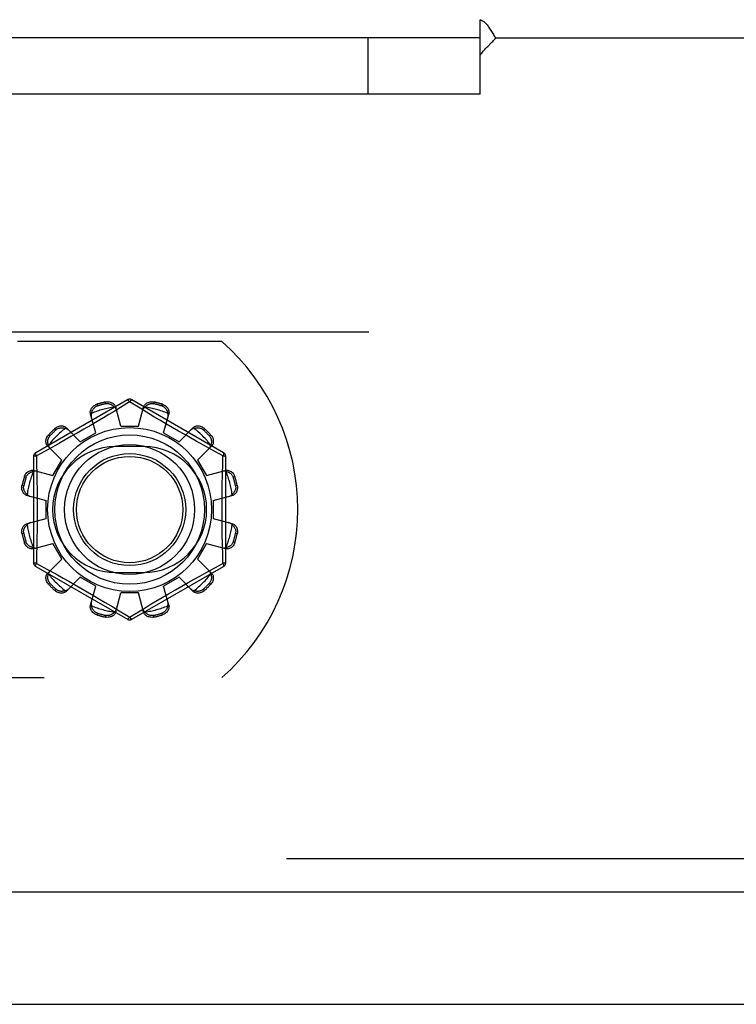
# Model space of a CAD drawing. Header units: inches. Extents: x 0 to 230, y 0 to 149.
# Tile 79 of 256: x 100.05 to 101.65, y 36.85 to 39.05. Entities that reach past the tile are written whole.
import ezdxf

# ---------------------------------------------------------------- set-up
doc = ezdxf.new("R2010")
doc.units = ezdxf.units.IN
doc.header["$LTSCALE"] = 12.648283
doc.header["$MEASUREMENT"] = 0
doc.linetypes.add('HIDDEN', pattern=[0.2, 0.1, -0.1])
doc.layers.get('0').update_dxf_attribs({"linetype": 'CONTINUOUS'})
for name, color, linetype in [('DEFAULT_2', 8, 'HIDDEN'), ('RIGHTHAND_DOOR_ASSEMBLY', 7, 'CONTINUOUS'), ('SUBPANEL', 7, 'CONTINUOUS')]:
    doc.layers.add(name, color=color, linetype=linetype)

msp = doc.modelspace()

# ---------------------------------------------------------------- linework, layer by layer
at = {"color": 7, "linetype": 'Continuous'}
msp.add_line((33.1569, 36.8479), (105.0529, 36.8479), dxfattribs=at)
at = {"layer": 'DEFAULT_2', "color": 8, "linetype": 'HIDDEN'}
for p, q in [((103.3549, 38.3479), (70.7509, 38.3479)), ((100.4976, 38.3269), (100.0419, 38.3269)), ((100.2869, 38.1967), (100.0824, 38.0787)), ((100.2188, 38.1868), (100.2199, 38.1831)), ((100.2387, 38.1881), (100.2377, 38.1919)), ((100.2919, 38.1921), (100.257, 38.1709)), ((100.2954, 38.19), (100.2919, 38.1921)), ((100.3151, 38.178), (100.2954, 38.19)), ((100.5014, 38.0787), (100.2969, 38.1967)), ((100.3461, 38.1919), (100.3451, 38.1881)), ((100.3639, 38.1831), (100.365, 38.1868)), ((100.2162, 38.123), (100.2046, 38.1651)), ((100.2458, 38.1641), (100.2333, 38.1566)), ((100.257, 38.1709), (100.2458, 38.1641)), ((100.2719, 38.1379), (100.2609, 38.1802)), ((100.3119, 38.1379), (100.3229, 38.1802)), ((100.3294, 38.1693), (100.3151, 38.178)), ((100.3462, 38.1592), (100.3294, 38.1693)), ((100.3676, 38.123), (100.3791, 38.1651)), ((100.2195, 38.1484), (100.2049, 38.1398)), ((100.2333, 38.1566), (100.2195, 38.1484)), ((100.3589, 38.1516), (100.3462, 38.1592)), ((100.3725, 38.1436), (100.3589, 38.1516)), ((100.3867, 38.1353), (100.3725, 38.1436)), ((100.1278, 38.1299), (100.125, 38.1327)), ((100.1509, 38.1341), (100.1816, 38.103)), ((100.1752, 38.1226), (100.161, 38.1146)), ((100.1899, 38.1311), (100.1752, 38.1226)), ((100.1816, 38.103), (100.2162, 38.123)), ((100.2049, 38.1398), (100.1899, 38.1311)), ((100.2719, 38.1379), (100.3119, 38.1379)), ((100.3676, 38.123), (100.4022, 38.103)), ((100.4008, 38.1271), (100.3867, 38.1353)), ((100.4147, 38.1192), (100.4008, 38.1271)), ((100.4022, 38.103), (100.4329, 38.1341)), ((100.4588, 38.1327), (100.456, 38.1299)), ((100.1112, 38.1188), (100.114, 38.1161)), ((100.1356, 38.1004), (100.1195, 38.0915)), ((100.1478, 38.1072), (100.1356, 38.1004)), ((100.161, 38.1146), (100.1478, 38.1072)), ((100.4278, 38.1118), (100.4147, 38.1192)), ((100.4402, 38.1049), (100.4278, 38.1118)), ((100.4567, 38.0957), (100.4402, 38.1049)), ((100.4698, 38.1161), (100.4726, 38.1188)), ((100.1017, 38.0817), (100.0839, 38.072)), ((100.1195, 38.0915), (100.1017, 38.0817)), ((100.1098, 38.0929), (100.1408, 38.0623)), ((100.3231, 38.0926), (100.2606, 38.0926)), ((100.443, 38.0623), (100.474, 38.0929)), ((100.4752, 38.0855), (100.4567, 38.0957)), ((100.4999, 38.072), (100.4752, 38.0855)), ((100.0774, 38.07), (100.0774, 37.8339)), ((100.0839, 38.072), (100.0842, 38.0603)), ((100.1208, 38.0276), (100.1408, 38.0623)), ((100.443, 38.0623), (100.463, 38.0276)), ((100.5064, 37.8339), (100.5064, 38.07)), ((100.0787, 38.0392), (100.1208, 38.0276)), ((100.463, 38.0276), (100.5051, 38.0392)), ((100.0608, 38.024), (100.057, 38.025)), ((100.5268, 38.025), (100.523, 38.024)), ((100.0519, 38.0061), (100.0557, 38.0051)), ((100.5281, 38.0051), (100.5319, 38.0061)), ((100.0637, 37.983), (100.1059, 37.9719)), ((100.1059, 37.9319), (100.1059, 37.9719)), ((100.4779, 37.9719), (100.5201, 37.983)), ((100.4779, 37.9719), (100.4779, 37.9319)), ((100.0637, 37.9209), (100.1059, 37.9319)), ((100.4779, 37.9319), (100.5201, 37.9209)), ((100.0557, 37.8988), (100.0519, 37.8978)), ((100.057, 37.8789), (100.0608, 37.8799)), ((100.523, 37.8799), (100.5268, 37.8789)), ((100.5319, 37.8978), (100.5281, 37.8988)), ((100.0787, 37.8647), (100.1208, 37.8763)), ((100.1408, 37.8416), (100.1208, 37.8763)), ((100.463, 37.8763), (100.443, 37.8416)), ((100.463, 37.8763), (100.5051, 37.8647)), ((100.1098, 37.811), (100.1408, 37.8416)), ((100.443, 37.8416), (100.474, 37.811)), ((100.4999, 37.8318), (100.4996, 37.8436)), ((100.0824, 37.8252), (100.2869, 37.7071)), ((100.0839, 37.8318), (100.1086, 37.8183)), ((100.1086, 37.8183), (100.1271, 37.8082)), ((100.2969, 37.7071), (100.5014, 37.8252)), ((100.4482, 37.8035), (100.4643, 37.8124)), ((100.4643, 37.8124), (100.4821, 37.8221)), ((100.4821, 37.8221), (100.4999, 37.8318)), ((100.1271, 37.8082), (100.1436, 37.799)), ((100.1436, 37.799), (100.156, 37.7921)), ((100.1509, 37.7698), (100.1816, 37.8009)), ((100.156, 37.7921), (100.1691, 37.7847)), ((100.2162, 37.7809), (100.1816, 37.8009)), ((100.2606, 37.8113), (100.3231, 37.8113)), ((100.4022, 37.8009), (100.3676, 37.7809)), ((100.4022, 37.8009), (100.4329, 37.7698)), ((100.4228, 37.7893), (100.436, 37.7967)), ((100.436, 37.7967), (100.4482, 37.8035)), ((100.114, 37.7878), (100.1112, 37.785)), ((100.125, 37.7712), (100.1278, 37.774)), ((100.1691, 37.7847), (100.1829, 37.7768)), ((100.1829, 37.7768), (100.1971, 37.7686)), ((100.1971, 37.7686), (100.2113, 37.7603)), ((100.2046, 37.7388), (100.2162, 37.7809)), ((100.3791, 37.7388), (100.3676, 37.7809)), ((100.3789, 37.7641), (100.3939, 37.7728)), ((100.3939, 37.7728), (100.4086, 37.7812)), ((100.4086, 37.7812), (100.4228, 37.7893)), ((100.456, 37.774), (100.4588, 37.7712)), ((100.4726, 37.785), (100.4698, 37.7878)), ((100.2113, 37.7603), (100.2249, 37.7522)), ((100.2249, 37.7522), (100.2376, 37.7447)), ((100.2609, 37.7237), (100.2719, 37.7659)), ((100.3119, 37.7659), (100.2719, 37.7659)), ((100.3229, 37.7237), (100.3119, 37.7659)), ((100.338, 37.7398), (100.3505, 37.7473)), ((100.3505, 37.7473), (100.3643, 37.7555)), ((100.3643, 37.7555), (100.3789, 37.7641)), ((100.2376, 37.7447), (100.2544, 37.7346)), ((100.2544, 37.7346), (100.2687, 37.7259)), ((100.2687, 37.7259), (100.2884, 37.7139)), ((100.2919, 37.7117), (100.3268, 37.733)), ((100.3268, 37.733), (100.338, 37.7398)), ((100.2199, 37.7208), (100.2188, 37.717)), ((100.2377, 37.712), (100.2387, 37.7158)), ((100.2884, 37.7139), (100.2919, 37.7117)), ((100.3451, 37.7158), (100.3461, 37.712)), ((100.365, 37.717), (100.3639, 37.7208)), ((98.8362, 37.5769), (100.4976, 37.5769))]:
    msp.add_line(p, q, dxfattribs=at)
for points in [[(100.2046, 38.1651), (100.2043, 38.1669), (100.2041, 38.1687), (100.2042, 38.1706), (100.2045, 38.1725), (100.2051, 38.1744), (100.2059, 38.1763), (100.2069, 38.178), (100.2081, 38.1797), (100.2095, 38.1813), (100.2111, 38.1827), (100.2129, 38.184), (100.2148, 38.1852), (100.2168, 38.1861), (100.2188, 38.1868)], [(100.2377, 38.1919), (100.2399, 38.1923), (100.2421, 38.1925), (100.2443, 38.1924), (100.2465, 38.1922), (100.2486, 38.1917), (100.2506, 38.1911), (100.2525, 38.1902), (100.2542, 38.1892), (100.2558, 38.188), (100.2572, 38.1867), (100.2585, 38.1852), (100.2595, 38.1836), (100.2603, 38.1819), (100.2609, 38.1802)], [(100.2387, 38.1881), (100.2404, 38.1884), (100.242, 38.1885), (100.2435, 38.1885), (100.245, 38.1883), (100.2463, 38.1881), (100.2475, 38.1878), (100.2486, 38.1874), (100.2497, 38.1869), (100.2507, 38.1865), (100.2516, 38.186), (100.2525, 38.1854), (100.2534, 38.1848), (100.2542, 38.1842), (100.255, 38.1836), (100.2558, 38.1829), (100.2566, 38.1822), (100.2573, 38.1814), (100.258, 38.1806)], [(100.2869, 38.1967), (100.2872, 38.1968), (100.2877, 38.1967), (100.2882, 38.1963), (100.2889, 38.1958), (100.2896, 38.1951), (100.2903, 38.1943), (100.2911, 38.1933), (100.2919, 38.1921)], [(100.2919, 38.1921), (100.2927, 38.1933), (100.2935, 38.1943), (100.2942, 38.1951), (100.2949, 38.1958), (100.2956, 38.1963), (100.2961, 38.1967), (100.2966, 38.1968), (100.2969, 38.1967)], [(100.3229, 38.1802), (100.3235, 38.1819), (100.3243, 38.1836), (100.3253, 38.1852), (100.3265, 38.1867), (100.328, 38.188), (100.3296, 38.1892), (100.3313, 38.1902), (100.3332, 38.1911), (100.3352, 38.1917), (100.3373, 38.1922), (100.3395, 38.1924), (100.3417, 38.1925), (100.3439, 38.1923), (100.3461, 38.1919)], [(100.3258, 38.1806), (100.3265, 38.1814), (100.3272, 38.1822), (100.328, 38.1829), (100.3287, 38.1836), (100.3296, 38.1842), (100.3304, 38.1848), (100.3313, 38.1854), (100.3322, 38.186), (100.3331, 38.1865), (100.3341, 38.187), (100.3352, 38.1874), (100.3363, 38.1878), (100.3376, 38.1881), (100.3389, 38.1883), (100.3403, 38.1885), (100.3418, 38.1885), (100.3434, 38.1884), (100.3451, 38.1881)], [(100.365, 38.1868), (100.367, 38.1861), (100.369, 38.1852), (100.3709, 38.184), (100.3727, 38.1827), (100.3743, 38.1813), (100.3757, 38.1797), (100.3769, 38.178), (100.3779, 38.1763), (100.3787, 38.1744), (100.3793, 38.1725), (100.3796, 38.1706), (100.3797, 38.1687), (100.3795, 38.1669), (100.3791, 38.1651)], [(100.2069, 38.1669), (100.2065, 38.1654), (100.2062, 38.1639), (100.2061, 38.1624), (100.2061, 38.1609), (100.2063, 38.1594), (100.2066, 38.158)], [(100.2069, 38.1669), (100.2071, 38.168), (100.2074, 38.169), (100.2077, 38.17), (100.208, 38.171), (100.2084, 38.1719), (100.2088, 38.1729), (100.2092, 38.1738), (100.2098, 38.1748), (100.2103, 38.1757), (100.211, 38.1766), (100.2117, 38.1775), (100.2125, 38.1784), (100.2134, 38.1793), (100.2144, 38.1801), (100.2155, 38.181), (100.2168, 38.1818), (100.2183, 38.1824), (100.2199, 38.1831)], [(100.2627, 38.173), (100.2623, 38.1744), (100.2617, 38.1758), (100.261, 38.1771), (100.2601, 38.1783), (100.2591, 38.1795), (100.258, 38.1806)], [(100.3258, 38.1806), (100.3247, 38.1795), (100.3237, 38.1783), (100.3228, 38.1771), (100.3221, 38.1758), (100.3215, 38.1744), (100.321, 38.173)], [(100.3639, 38.1831), (100.3655, 38.1824), (100.367, 38.1818), (100.3683, 38.181), (100.3694, 38.1801), (100.3704, 38.1793), (100.3713, 38.1784), (100.3721, 38.1775), (100.3728, 38.1766), (100.3735, 38.1757), (100.374, 38.1747), (100.3746, 38.1738), (100.375, 38.1729), (100.3754, 38.1719), (100.3758, 38.171), (100.3761, 38.17), (100.3764, 38.169), (100.3767, 38.168), (100.3769, 38.1669)], [(100.3772, 38.158), (100.3775, 38.1594), (100.3777, 38.1609), (100.3777, 38.1624), (100.3776, 38.1639), (100.3773, 38.1654), (100.3769, 38.1669)], [(100.125, 38.1327), (100.1267, 38.1341), (100.1285, 38.1353), (100.1304, 38.1364), (100.1324, 38.1373), (100.1345, 38.1379), (100.1366, 38.1384), (100.1386, 38.1386), (100.1406, 38.1386), (100.1426, 38.1384), (100.1445, 38.1379), (100.1464, 38.1372), (100.1481, 38.1363), (100.1496, 38.1353), (100.1509, 38.1341)], [(100.1278, 38.1299), (100.1291, 38.131), (100.1304, 38.1319), (100.1317, 38.1326), (100.1331, 38.1332), (100.1343, 38.1336), (100.1355, 38.1339), (100.1367, 38.1342), (100.1378, 38.1344), (100.1389, 38.1344), (100.14, 38.1345), (100.1411, 38.1345), (100.1421, 38.1344), (100.1431, 38.1343), (100.1442, 38.1341), (100.1452, 38.1339), (100.1462, 38.1337), (100.1472, 38.1334), (100.1482, 38.133)], [(100.1561, 38.1288), (100.155, 38.1298), (100.1539, 38.1307), (100.1526, 38.1315), (100.1512, 38.1321), (100.1497, 38.1326), (100.1482, 38.133)], [(100.4356, 38.133), (100.4341, 38.1326), (100.4326, 38.1321), (100.4312, 38.1315), (100.4299, 38.1307), (100.4288, 38.1298), (100.4277, 38.1288)], [(100.4329, 38.1341), (100.4342, 38.1353), (100.4357, 38.1363), (100.4374, 38.1372), (100.4393, 38.1379), (100.4412, 38.1384), (100.4432, 38.1386), (100.4452, 38.1386), (100.4472, 38.1384), (100.4493, 38.1379), (100.4514, 38.1373), (100.4534, 38.1364), (100.4553, 38.1353), (100.4571, 38.1341), (100.4588, 38.1327)], [(100.4356, 38.133), (100.4366, 38.1334), (100.4376, 38.1337), (100.4386, 38.1339), (100.4396, 38.1341), (100.4407, 38.1343), (100.4417, 38.1344), (100.4427, 38.1345), (100.4438, 38.1345), (100.4449, 38.1344), (100.446, 38.1344), (100.4471, 38.1342), (100.4483, 38.1339), (100.4495, 38.1336), (100.4508, 38.1332), (100.4521, 38.1326), (100.4534, 38.1319), (100.4547, 38.131), (100.456, 38.1299)], [(100.1098, 38.0929), (100.1085, 38.0943), (100.1075, 38.0958), (100.1066, 38.0975), (100.1059, 38.0993), (100.1055, 38.1012), (100.1053, 38.1032), (100.1052, 38.1052), (100.1055, 38.1073), (100.1059, 38.1094), (100.1066, 38.1114), (100.1074, 38.1134), (100.1085, 38.1154), (100.1098, 38.1172), (100.1112, 38.1188)], [(100.1108, 38.0957), (100.1105, 38.0966), (100.1102, 38.0976), (100.1099, 38.0987), (100.1097, 38.0997), (100.1096, 38.1007), (100.1094, 38.1017), (100.1094, 38.1028), (100.1094, 38.1038), (100.1094, 38.1049), (100.1095, 38.106), (100.1097, 38.1072), (100.1099, 38.1083), (100.1102, 38.1096), (100.1107, 38.1108), (100.1112, 38.1121), (100.112, 38.1134), (100.1129, 38.1148), (100.114, 38.1161)], [(100.4698, 38.1161), (100.4709, 38.1147), (100.4718, 38.1134), (100.4726, 38.1121), (100.4731, 38.1108), (100.4736, 38.1095), (100.4739, 38.1083), (100.4741, 38.1071), (100.4743, 38.106), (100.4744, 38.1049), (100.4744, 38.1038), (100.4744, 38.1028), (100.4744, 38.1017), (100.4742, 38.1007), (100.4741, 38.0997), (100.4739, 38.0987), (100.4736, 38.0976), (100.4733, 38.0966), (100.473, 38.0957)], [(100.4726, 38.1188), (100.474, 38.1172), (100.4753, 38.1154), (100.4764, 38.1134), (100.4772, 38.1114), (100.4779, 38.1094), (100.4783, 38.1073), (100.4785, 38.1052), (100.4785, 38.1032), (100.4783, 38.1012), (100.4779, 38.0993), (100.4772, 38.0975), (100.4763, 38.0958), (100.4753, 38.0943), (100.474, 38.0929)], [(100.0839, 38.072), (100.0833, 38.0733), (100.0828, 38.0745), (100.0825, 38.0756), (100.0822, 38.0765), (100.0821, 38.0773), (100.0821, 38.078), (100.0822, 38.0784), (100.0824, 38.0787)], [(100.1108, 38.0957), (100.1112, 38.0941), (100.1117, 38.0927), (100.1124, 38.0913), (100.1131, 38.09), (100.114, 38.0888), (100.115, 38.0877)], [(100.4688, 38.0877), (100.4698, 38.0888), (100.4706, 38.09), (100.4714, 38.0913), (100.4721, 38.0927), (100.4726, 38.0941), (100.473, 38.0957)], [(100.5014, 38.0787), (100.5016, 38.0784), (100.5017, 38.078), (100.5017, 38.0773), (100.5016, 38.0765), (100.5013, 38.0756), (100.501, 38.0745), (100.5005, 38.0733), (100.4999, 38.072)], [(100.0774, 38.07), (100.0775, 38.0703), (100.0779, 38.0707), (100.0784, 38.071), (100.0792, 38.0712), (100.0801, 38.0715), (100.0812, 38.0717), (100.0825, 38.0719), (100.0839, 38.072)], [(100.0842, 38.0603), (100.085, 38.0245), (100.0852, 38.0124), (100.0854, 38.0003), (100.0855, 37.9882), (100.0857, 37.9761), (100.0857, 37.964), (100.0857, 37.9519), (100.0857, 37.9399), (100.0857, 37.9278), (100.0855, 37.9157), (100.0854, 37.9036), (100.0852, 37.8915), (100.085, 37.8794)], [(100.4988, 38.0245), (100.4996, 38.0603), (100.4999, 38.072)], [(100.4999, 38.072), (100.5013, 38.0719), (100.5025, 38.0717), (100.5037, 38.0715), (100.5046, 38.0712), (100.5054, 38.071), (100.5059, 38.0707), (100.5063, 38.0703), (100.5064, 38.07)], [(100.057, 38.025), (100.0577, 38.0271), (100.0587, 38.029), (100.0598, 38.0309), (100.0611, 38.0327), (100.0626, 38.0343), (100.0642, 38.0357), (100.0658, 38.0369), (100.0676, 38.0379), (100.0694, 38.0387), (100.0713, 38.0393), (100.0732, 38.0396), (100.0751, 38.0397), (100.077, 38.0396), (100.0787, 38.0392)], [(100.0608, 38.024), (100.0614, 38.0256), (100.0621, 38.027), (100.0629, 38.0283), (100.0637, 38.0295), (100.0646, 38.0305), (100.0655, 38.0314), (100.0664, 38.0322), (100.0673, 38.0329), (100.0682, 38.0335), (100.0691, 38.0341), (100.07, 38.0346), (100.071, 38.0351), (100.0719, 38.0355), (100.0729, 38.0358), (100.0739, 38.0362), (100.0749, 38.0365), (100.0759, 38.0367), (100.0769, 38.0369)], [(100.0859, 38.0372), (100.0844, 38.0376), (100.083, 38.0377), (100.0815, 38.0378), (100.0799, 38.0376), (100.0784, 38.0373), (100.0769, 38.0369)], [(100.5069, 38.0369), (100.5054, 38.0373), (100.5038, 38.0376), (100.5023, 38.0378), (100.5008, 38.0377), (100.4994, 38.0376), (100.4979, 38.0372)], [(100.5051, 38.0392), (100.5068, 38.0396), (100.5087, 38.0397), (100.5106, 38.0396), (100.5125, 38.0393), (100.5144, 38.0387), (100.5162, 38.0379), (100.518, 38.0369), (100.5196, 38.0357), (100.5212, 38.0343), (100.5227, 38.0327), (100.524, 38.0309), (100.5251, 38.029), (100.5261, 38.0271), (100.5268, 38.025)], [(100.5069, 38.0369), (100.5079, 38.0367), (100.5089, 38.0365), (100.5099, 38.0362), (100.5109, 38.0358), (100.5119, 38.0355), (100.5128, 38.0351), (100.5138, 38.0346), (100.5147, 38.0341), (100.5156, 38.0335), (100.5165, 38.0329), (100.5174, 38.0322), (100.5183, 38.0314), (100.5192, 38.0305), (100.5201, 38.0295), (100.5209, 38.0283), (100.5217, 38.027), (100.5224, 38.0256), (100.523, 38.024)], [(100.4996, 37.8436), (100.4988, 37.8794), (100.4986, 37.8915), (100.4984, 37.9036), (100.4983, 37.9157), (100.4981, 37.9278), (100.4981, 37.9399), (100.498, 37.9519), (100.4981, 37.964), (100.4981, 37.9761), (100.4983, 37.9882), (100.4984, 38.0003), (100.4986, 38.0124), (100.4988, 38.0245)], [(100.0637, 37.983), (100.0619, 37.9835), (100.0603, 37.9843), (100.0587, 37.9853), (100.0572, 37.9866), (100.0558, 37.988), (100.0546, 37.9896), (100.0536, 37.9914), (100.0528, 37.9932), (100.0521, 37.9953), (100.0517, 37.9974), (100.0514, 37.9996), (100.0514, 38.0018), (100.0516, 38.004), (100.0519, 38.0061)], [(100.0632, 37.9859), (100.0624, 37.9865), (100.0617, 37.9873), (100.0609, 37.988), (100.0603, 37.9888), (100.0596, 37.9896), (100.059, 37.9904), (100.0584, 37.9913), (100.0579, 37.9922), (100.0574, 37.9932), (100.0569, 37.9942), (100.0565, 37.9952), (100.0561, 37.9964), (100.0558, 37.9976), (100.0555, 37.9989), (100.0554, 38.0003), (100.0553, 38.0018), (100.0555, 38.0034), (100.0557, 38.0051)], [(100.5319, 38.0061), (100.5322, 38.004), (100.5324, 38.0018), (100.5324, 37.9996), (100.5321, 37.9974), (100.5317, 37.9953), (100.531, 37.9932), (100.5302, 37.9914), (100.5292, 37.9896), (100.528, 37.988), (100.5266, 37.9866), (100.5251, 37.9853), (100.5235, 37.9843), (100.5219, 37.9835), (100.5201, 37.983)], [(100.5281, 38.0051), (100.5283, 38.0034), (100.5285, 38.0018), (100.5284, 38.0003), (100.5283, 37.9989), (100.528, 37.9976), (100.5277, 37.9964), (100.5273, 37.9952), (100.5269, 37.9942), (100.5264, 37.9931), (100.5259, 37.9922), (100.5254, 37.9913), (100.5248, 37.9904), (100.5242, 37.9896), (100.5235, 37.9888), (100.5228, 37.988), (100.5221, 37.9873), (100.5214, 37.9865), (100.5206, 37.9859)], [(100.0632, 37.9859), (100.0643, 37.9847), (100.0655, 37.9837), (100.0668, 37.9828), (100.0681, 37.9821), (100.0694, 37.9815), (100.0708, 37.9811)], [(100.513, 37.9811), (100.5144, 37.9815), (100.5157, 37.9821), (100.517, 37.9828), (100.5183, 37.9837), (100.5195, 37.9847), (100.5206, 37.9859)], [(100.0708, 37.9228), (100.0694, 37.9224), (100.0681, 37.9218), (100.0668, 37.921), (100.0655, 37.9202), (100.0643, 37.9192), (100.0632, 37.918)], [(100.5206, 37.918), (100.5195, 37.9192), (100.5183, 37.9202), (100.517, 37.921), (100.5157, 37.9218), (100.5144, 37.9224), (100.513, 37.9228)], [(100.0519, 37.8978), (100.0516, 37.8999), (100.0514, 37.9021), (100.0514, 37.9043), (100.0517, 37.9065), (100.0521, 37.9086), (100.0528, 37.9106), (100.0536, 37.9125), (100.0546, 37.9142), (100.0558, 37.9159), (100.0572, 37.9173), (100.0587, 37.9185), (100.0603, 37.9196), (100.0619, 37.9204), (100.0637, 37.9209)], [(100.0557, 37.8988), (100.0555, 37.9005), (100.0553, 37.9021), (100.0554, 37.9036), (100.0555, 37.905), (100.0558, 37.9063), (100.0561, 37.9075), (100.0565, 37.9087), (100.0569, 37.9097), (100.0574, 37.9107), (100.0579, 37.9117), (100.0584, 37.9126), (100.059, 37.9135), (100.0596, 37.9143), (100.0603, 37.9151), (100.061, 37.9159), (100.0617, 37.9166), (100.0624, 37.9173), (100.0632, 37.918)], [(100.5201, 37.9209), (100.5219, 37.9204), (100.5235, 37.9196), (100.5251, 37.9185), (100.5266, 37.9173), (100.528, 37.9159), (100.5292, 37.9142), (100.5302, 37.9125), (100.531, 37.9106), (100.5317, 37.9086), (100.5321, 37.9065), (100.5324, 37.9043), (100.5324, 37.9021), (100.5322, 37.8999), (100.5319, 37.8978)], [(100.5206, 37.918), (100.5214, 37.9173), (100.5221, 37.9166), (100.5228, 37.9159), (100.5235, 37.9151), (100.5242, 37.9143), (100.5248, 37.9134), (100.5254, 37.9126), (100.5259, 37.9117), (100.5264, 37.9107), (100.5269, 37.9097), (100.5273, 37.9086), (100.5277, 37.9075), (100.528, 37.9063), (100.5283, 37.905), (100.5284, 37.9036), (100.5285, 37.9021), (100.5283, 37.9005), (100.5281, 37.8988)], [(100.0787, 37.8647), (100.077, 37.8643), (100.0751, 37.8642), (100.0732, 37.8643), (100.0713, 37.8646), (100.0694, 37.8652), (100.0676, 37.8659), (100.0658, 37.8669), (100.0642, 37.8681), (100.0626, 37.8696), (100.0611, 37.8712), (100.0598, 37.8729), (100.0587, 37.8748), (100.0577, 37.8768), (100.057, 37.8789)], [(100.0769, 37.867), (100.0759, 37.8672), (100.0749, 37.8674), (100.0739, 37.8677), (100.0729, 37.868), (100.0719, 37.8684), (100.0709, 37.8688), (100.07, 37.8693), (100.0691, 37.8698), (100.0682, 37.8704), (100.0673, 37.871), (100.0663, 37.8717), (100.0654, 37.8725), (100.0646, 37.8734), (100.0637, 37.8744), (100.0629, 37.8756), (100.0621, 37.8769), (100.0614, 37.8783), (100.0608, 37.8799)], [(100.085, 37.8794), (100.0842, 37.8436), (100.0839, 37.8318)], [(100.5268, 37.8789), (100.5261, 37.8768), (100.5251, 37.8748), (100.524, 37.8729), (100.5227, 37.8712), (100.5212, 37.8696), (100.5196, 37.8681), (100.518, 37.8669), (100.5162, 37.8659), (100.5144, 37.8652), (100.5125, 37.8646), (100.5106, 37.8643), (100.5087, 37.8642), (100.5068, 37.8643), (100.5051, 37.8647)], [(100.523, 37.8799), (100.5224, 37.8783), (100.5217, 37.8769), (100.5209, 37.8756), (100.5201, 37.8744), (100.5192, 37.8734), (100.5183, 37.8725), (100.5174, 37.8717), (100.5165, 37.871), (100.5156, 37.8704), (100.5147, 37.8698), (100.5138, 37.8693), (100.5128, 37.8688), (100.5119, 37.8684), (100.5109, 37.868), (100.5099, 37.8677), (100.5089, 37.8674), (100.5079, 37.8672), (100.5069, 37.867)], [(100.0769, 37.867), (100.0784, 37.8665), (100.0799, 37.8663), (100.0815, 37.8661), (100.083, 37.8662), (100.0844, 37.8663), (100.0859, 37.8666)], [(100.4979, 37.8666), (100.4994, 37.8663), (100.5008, 37.8662), (100.5023, 37.8661), (100.5038, 37.8663), (100.5054, 37.8665), (100.5069, 37.867)], [(100.0839, 37.8318), (100.0825, 37.832), (100.0812, 37.8322), (100.0801, 37.8324), (100.0792, 37.8326), (100.0784, 37.8329), (100.0779, 37.8332), (100.0775, 37.8336), (100.0774, 37.8339)], [(100.0824, 37.8252), (100.0822, 37.8255), (100.0821, 37.8259), (100.0821, 37.8266), (100.0822, 37.8274), (100.0825, 37.8283), (100.0828, 37.8294), (100.0833, 37.8306), (100.0839, 37.8318)], [(100.115, 37.8162), (100.114, 37.8151), (100.1131, 37.8139), (100.1124, 37.8126), (100.1117, 37.8112), (100.1112, 37.8098), (100.1108, 37.8082)], [(100.473, 37.8082), (100.4726, 37.8098), (100.4721, 37.8112), (100.4714, 37.8126), (100.4706, 37.8139), (100.4698, 37.8151), (100.4688, 37.8162)], [(100.5064, 37.8339), (100.5063, 37.8335), (100.5059, 37.8332), (100.5054, 37.8329), (100.5046, 37.8326), (100.5037, 37.8324), (100.5025, 37.8322), (100.5013, 37.832), (100.4999, 37.8318)], [(100.4999, 37.8318), (100.5005, 37.8306), (100.501, 37.8294), (100.5013, 37.8283), (100.5016, 37.8274), (100.5017, 37.8266), (100.5017, 37.8259), (100.5016, 37.8255), (100.5014, 37.8252)], [(100.1112, 37.785), (100.1098, 37.7867), (100.1085, 37.7885), (100.1074, 37.7904), (100.1066, 37.7925), (100.1059, 37.7945), (100.1055, 37.7966), (100.1052, 37.7986), (100.1053, 37.8007), (100.1055, 37.8026), (100.1059, 37.8046), (100.1066, 37.8064), (100.1075, 37.8081), (100.1085, 37.8096), (100.1098, 37.811)], [(100.114, 37.7878), (100.1129, 37.7891), (100.112, 37.7905), (100.1112, 37.7918), (100.1107, 37.7931), (100.1102, 37.7943), (100.1099, 37.7956), (100.1096, 37.7967), (100.1095, 37.7979), (100.1094, 37.799), (100.1094, 37.8001), (100.1094, 37.8011), (100.1094, 37.8022), (100.1096, 37.8032), (100.1097, 37.8042), (100.1099, 37.8052), (100.1102, 37.8062), (100.1105, 37.8072), (100.1108, 37.8082)], [(100.473, 37.8082), (100.4733, 37.8072), (100.4736, 37.8062), (100.4739, 37.8052), (100.4741, 37.8042), (100.4742, 37.8032), (100.4744, 37.8021), (100.4744, 37.8011), (100.4744, 37.8), (100.4744, 37.799), (100.4743, 37.7979), (100.4741, 37.7967), (100.4739, 37.7955), (100.4736, 37.7943), (100.4731, 37.7931), (100.4725, 37.7918), (100.4718, 37.7905), (100.4709, 37.7891), (100.4698, 37.7878)], [(100.474, 37.811), (100.4753, 37.8096), (100.4763, 37.8081), (100.4772, 37.8064), (100.4779, 37.8046), (100.4783, 37.8026), (100.4785, 37.8007), (100.4785, 37.7986), (100.4783, 37.7966), (100.4779, 37.7945), (100.4772, 37.7925), (100.4764, 37.7904), (100.4753, 37.7885), (100.474, 37.7867), (100.4726, 37.785)], [(100.1509, 37.7698), (100.1496, 37.7686), (100.1481, 37.7675), (100.1464, 37.7667), (100.1445, 37.766), (100.1426, 37.7655), (100.1406, 37.7653), (100.1386, 37.7653), (100.1366, 37.7655), (100.1345, 37.7659), (100.1324, 37.7666), (100.1304, 37.7675), (100.1285, 37.7686), (100.1267, 37.7698), (100.125, 37.7712)], [(100.1482, 37.7709), (100.1472, 37.7705), (100.1462, 37.7702), (100.1452, 37.77), (100.1442, 37.7698), (100.1431, 37.7696), (100.1421, 37.7695), (100.1411, 37.7694), (100.14, 37.7694), (100.1389, 37.7694), (100.1378, 37.7695), (100.1367, 37.7697), (100.1355, 37.7699), (100.1343, 37.7703), (100.133, 37.7707), (100.1317, 37.7713), (100.1304, 37.772), (100.1291, 37.7729), (100.1278, 37.774)], [(100.1482, 37.7709), (100.1497, 37.7712), (100.1512, 37.7718), (100.1526, 37.7724), (100.1539, 37.7732), (100.155, 37.7741), (100.1561, 37.7751)], [(100.4277, 37.7751), (100.4288, 37.7741), (100.4299, 37.7732), (100.4312, 37.7724), (100.4326, 37.7718), (100.4341, 37.7712), (100.4356, 37.7709)], [(100.4588, 37.7712), (100.4571, 37.7698), (100.4553, 37.7686), (100.4534, 37.7675), (100.4514, 37.7666), (100.4493, 37.7659), (100.4472, 37.7655), (100.4452, 37.7653), (100.4432, 37.7653), (100.4412, 37.7655), (100.4393, 37.766), (100.4374, 37.7667), (100.4357, 37.7675), (100.4342, 37.7686), (100.4329, 37.7698)], [(100.456, 37.774), (100.4547, 37.7729), (100.4534, 37.772), (100.452, 37.7713), (100.4507, 37.7707), (100.4495, 37.7703), (100.4483, 37.7699), (100.4471, 37.7697), (100.446, 37.7695), (100.4449, 37.7694), (100.4438, 37.7694), (100.4427, 37.7694), (100.4417, 37.7695), (100.4406, 37.7696), (100.4396, 37.7698), (100.4386, 37.77), (100.4376, 37.7702), (100.4366, 37.7705), (100.4356, 37.7709)], [(100.2188, 37.717), (100.2168, 37.7178), (100.2148, 37.7187), (100.2129, 37.7199), (100.2111, 37.7212), (100.2095, 37.7226), (100.2081, 37.7242), (100.2069, 37.7259), (100.2059, 37.7276), (100.2051, 37.7294), (100.2045, 37.7313), (100.2042, 37.7333), (100.2041, 37.7352), (100.2043, 37.737), (100.2046, 37.7388)], [(100.2066, 37.7459), (100.2063, 37.7445), (100.2061, 37.743), (100.2061, 37.7415), (100.2062, 37.74), (100.2065, 37.7385), (100.2069, 37.7369)], [(100.2199, 37.7208), (100.2183, 37.7214), (100.2168, 37.7221), (100.2155, 37.7229), (100.2144, 37.7238), (100.2134, 37.7246), (100.2125, 37.7255), (100.2117, 37.7264), (100.211, 37.7273), (100.2103, 37.7282), (100.2097, 37.7291), (100.2092, 37.7301), (100.2088, 37.731), (100.2084, 37.7319), (100.208, 37.7329), (100.2077, 37.7339), (100.2074, 37.7349), (100.2071, 37.7359), (100.2069, 37.7369)], [(100.258, 37.7233), (100.2591, 37.7244), (100.2601, 37.7255), (100.261, 37.7268), (100.2617, 37.7281), (100.2623, 37.7295), (100.2627, 37.7309)], [(100.321, 37.7309), (100.3215, 37.7295), (100.3221, 37.7281), (100.3228, 37.7268), (100.3237, 37.7255), (100.3247, 37.7244), (100.3258, 37.7233)], [(100.3769, 37.7369), (100.3767, 37.7359), (100.3764, 37.7349), (100.3761, 37.7339), (100.3758, 37.7329), (100.3754, 37.7319), (100.375, 37.731), (100.3746, 37.7301), (100.374, 37.7291), (100.3735, 37.7282), (100.3728, 37.7273), (100.3721, 37.7264), (100.3713, 37.7255), (100.3704, 37.7246), (100.3694, 37.7237), (100.3683, 37.7229), (100.367, 37.7221), (100.3655, 37.7214), (100.3639, 37.7208)], [(100.3791, 37.7388), (100.3795, 37.737), (100.3797, 37.7352), (100.3796, 37.7333), (100.3793, 37.7313), (100.3787, 37.7294), (100.3779, 37.7276), (100.3769, 37.7259), (100.3757, 37.7242), (100.3743, 37.7226), (100.3727, 37.7212), (100.3709, 37.7199), (100.369, 37.7187), (100.367, 37.7178), (100.365, 37.717)], [(100.3769, 37.7369), (100.3773, 37.7385), (100.3776, 37.74), (100.3777, 37.7415), (100.3777, 37.743), (100.3775, 37.7445), (100.3772, 37.7459)], [(100.2609, 37.7237), (100.2603, 37.722), (100.2595, 37.7203), (100.2585, 37.7187), (100.2572, 37.7172), (100.2558, 37.7159), (100.2542, 37.7147), (100.2525, 37.7136), (100.2506, 37.7128), (100.2486, 37.7122), (100.2465, 37.7117), (100.2443, 37.7115), (100.2421, 37.7114), (100.2399, 37.7116), (100.2377, 37.712)], [(100.258, 37.7233), (100.2573, 37.7225), (100.2566, 37.7217), (100.2558, 37.721), (100.255, 37.7203), (100.2542, 37.7197), (100.2534, 37.719), (100.2525, 37.7185), (100.2516, 37.7179), (100.2507, 37.7174), (100.2497, 37.7169), (100.2486, 37.7165), (100.2475, 37.7161), (100.2462, 37.7158), (100.2449, 37.7156), (100.2435, 37.7154), (100.242, 37.7154), (100.2404, 37.7155), (100.2387, 37.7158)], [(100.2919, 37.7117), (100.2911, 37.7106), (100.2903, 37.7096), (100.2896, 37.7088), (100.2889, 37.7081), (100.2882, 37.7075), (100.2877, 37.7072), (100.2872, 37.7071), (100.2869, 37.7071)], [(100.2969, 37.7071), (100.2966, 37.7071), (100.2961, 37.7072), (100.2956, 37.7075), (100.2949, 37.7081), (100.2942, 37.7088), (100.2935, 37.7096), (100.2927, 37.7106), (100.2919, 37.7117)], [(100.3461, 37.712), (100.3439, 37.7116), (100.3417, 37.7114), (100.3395, 37.7115), (100.3373, 37.7117), (100.3352, 37.7122), (100.3332, 37.7128), (100.3313, 37.7136), (100.3296, 37.7147), (100.328, 37.7159), (100.3265, 37.7172), (100.3253, 37.7187), (100.3243, 37.7203), (100.3235, 37.722), (100.3229, 37.7237)], [(100.3451, 37.7158), (100.3434, 37.7155), (100.3418, 37.7154), (100.3403, 37.7154), (100.3388, 37.7156), (100.3375, 37.7158), (100.3363, 37.7161), (100.3352, 37.7165), (100.3341, 37.7169), (100.3331, 37.7174), (100.3322, 37.7179), (100.3312, 37.7185), (100.3304, 37.719), (100.3295, 37.7197), (100.3287, 37.7203), (100.328, 37.721), (100.3272, 37.7217), (100.3265, 37.7225), (100.3258, 37.7233)]]:
    msp.add_lwpolyline(points, dxfattribs=at)
for radius in [0.1829, 0.1668, 0.145, 0.125, 0.1186]:
    msp.add_circle((100.2919, 37.9519), radius, dxfattribs=at)
for centre, radius, start, end in [((100.1669, 37.9519), 0.5, 311.4096, 48.5904), ((100.2919, 37.9519), 0.246, 102.7238, 107.2762), ((100.2919, 37.9519), 0.2421, 102.6908, 107.3092), ((100.2919, 38.1881), 0.01, 60, 120), ((100.2919, 37.9519), 0.2421, 72.6908, 77.3092), ((100.2919, 37.9519), 0.246, 72.7238, 77.2762), ((100.2919, 37.9519), 0.2312, 98.4357, 111.5643), ((100.2919, 37.9519), 0.2312, 68.4357, 81.5643), ((100.2919, 37.9519), 0.2312, 128.4357, 141.5643), ((100.2919, 37.9519), 0.246, 132.7238, 137.2762), ((100.2919, 37.9519), 0.2421, 132.6908, 137.3092), ((100.2919, 37.9519), 0.2312, 38.4357, 51.5643), ((100.2919, 37.9519), 0.2421, 42.6908, 47.3092), ((100.2919, 37.9519), 0.246, 42.7238, 47.2762), ((100.0874, 38.07), 0.01, 120, 180), ((100.2606, 37.9519), 0.1406, 90, 270), ((100.3231, 37.9519), 0.1406, 270, 90), ((100.4964, 38.07), 0.01, 0, 60), ((100.2919, 37.9519), 0.2312, 158.4357, 171.5643), ((100.2919, 37.9519), 0.2312, 8.4357, 21.5643), ((100.2919, 37.9519), 0.246, 162.7238, 167.2762), ((100.2919, 37.9519), 0.2421, 162.6908, 167.3092), ((100.2919, 37.9519), 0.2421, 12.6908, 17.3092), ((100.2919, 37.9519), 0.246, 12.7238, 17.2762), ((100.2919, 37.9519), 0.2312, 188.4357, 201.5643), ((100.2919, 37.9519), 0.2312, 338.4357, 351.5643), ((100.2919, 37.9519), 0.246, 192.7238, 197.2762), ((100.2919, 37.9519), 0.2421, 192.6908, 197.3092), ((100.2919, 37.9519), 0.2421, 342.6908, 347.3092), ((100.2919, 37.9519), 0.246, 342.7238, 347.2762), ((100.0874, 37.8339), 0.01, 180, 240), ((100.4964, 37.8339), 0.01, 300, 360), ((100.2919, 37.9519), 0.2312, 218.4357, 231.5643), ((100.2919, 37.9519), 0.2312, 308.4357, 321.5643), ((100.2919, 37.9519), 0.246, 222.7238, 227.2762), ((100.2919, 37.9519), 0.2421, 222.6908, 227.3092), ((100.2919, 37.9519), 0.2421, 312.6908, 317.3092), ((100.2919, 37.9519), 0.246, 312.7238, 317.2762), ((100.2919, 37.9519), 0.2312, 248.4357, 261.5643), ((100.2919, 37.9519), 0.2312, 278.4357, 291.5643), ((100.2919, 37.9519), 0.246, 252.7238, 257.2762), ((100.2919, 37.9519), 0.2421, 252.6908, 257.3092), ((100.2919, 37.7158), 0.01, 240, 300), ((100.2919, 37.9519), 0.2421, 282.6908, 287.3092), ((100.2919, 37.9519), 0.246, 282.7238, 287.2762)]:
    msp.add_arc(centre, radius, start, end, dxfattribs=at)
at = {"layer": 'RIGHTHAND_DOOR_ASSEMBLY', "color": 8, "linetype": 'HIDDEN'}
msp.add_line((104.4361, 37.1729), (69.6496, 37.1729), dxfattribs=at)
at = {"layer": 'RIGHTHAND_DOOR_ASSEMBLY', "color": 3, "linetype": 'Continuous'}
msp.add_line((104.4361, 37.0979), (69.6496, 37.0979), dxfattribs=at)
at = {"layer": 'SUBPANEL', "color": 8, "linetype": 'HIDDEN'}
for p, q in [((101.0736, 38.9657), (101.0736, 39.045)), ((101.0736, 39.0042), (37.1361, 39.0042)), ((100.8236, 38.8792), (100.8236, 39.0042)), ((101.109, 39.0042), (102.6986, 39.0042)), ((101.0907, 38.9855), (101.0979, 38.9926)), ((101.0736, 38.8792), (101.0736, 38.9657)), ((101.0736, 38.8792), (37.1361, 38.8792))]:
    msp.add_line(p, q, dxfattribs=at)
for points in [[(101.0736, 39.045), (101.0754, 39.0444), (101.0772, 39.0436), (101.0788, 39.0428), (101.0804, 39.0418), (101.082, 39.0407), (101.0835, 39.0395), (101.0851, 39.0382), (101.0866, 39.0367), (101.088, 39.0351), (101.0894, 39.0334), (101.0908, 39.0316), (101.0921, 39.0298), (101.0934, 39.0278), (101.0947, 39.0257), (101.0961, 39.0235)], [(101.0961, 39.0235), (101.0988, 39.019), (101.1002, 39.0166), (101.1017, 39.0142), (101.1032, 39.012), (101.1046, 39.0098), (101.1061, 39.0078), (101.1076, 39.0059), (101.109, 39.0042)], [(101.0979, 38.9926), (101.0999, 38.9946), (101.1019, 38.9967), (101.1039, 38.9987), (101.1057, 39.0007), (101.1074, 39.0025), (101.109, 39.0042)], [(101.0736, 38.9657), (101.0754, 38.9681), (101.0772, 38.9704), (101.0789, 38.9726), (101.0806, 38.9747), (101.0824, 38.9768), (101.0841, 38.9787), (101.0857, 38.9804), (101.0874, 38.9822), (101.089, 38.9838), (101.0907, 38.9855)]]:
    msp.add_lwpolyline(points, dxfattribs=at)

doc.saveas('drawing.dxf')
